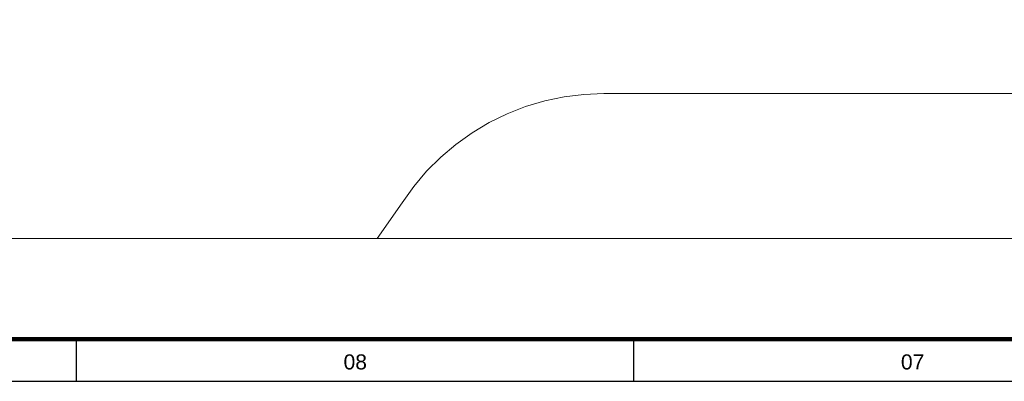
# Model space of a CAD drawing. Header units: millimetres. Extents: x 659 to 1031, y -73 to 11.
# Tile 3 of 141: x 703.91 to 720.25, y -73.47 to -67.47. Entities that reach past the tile are written whole.
import ezdxf
from ezdxf.enums import TextEntityAlignment as Align

# ---------------------------------------------------------------- set-up
doc = ezdxf.new("R2010")
doc.units = ezdxf.units.MM
doc.header["$MEASUREMENT"] = 0
doc.layers.add('IFC-Laje-Contorno', color=134, linetype='Continuous', lineweight=5)
doc.layers.add('Prancha', color=1, linetype='Continuous')
doc.styles.add('SWIS', font='swisse.ttf')

# ---------------------------------------------------------------- blocks, each defined once
blk = doc.blocks.new('Folha A0')
at = {"layer": 'Prancha', "color": 4, "lineweight": 100}
blk.add_line((-0.7, 0.7), (-117.3, 0.7), dxfattribs=at)
at = {"layer": 'Prancha', "color": 2}
blk.add_line((-74, 0), (-74, 0.7), dxfattribs=at)
at = {"layer": 'Prancha', "color": 1}
blk.add_line((-64.75, 0), (-64.75, 0.7), dxfattribs=at)
blk.add_lwpolyline([(-119.8, 0), (0, 0), (0, 84.1), (-119.8, 84.1)], close=True, dxfattribs=at)
at = {"layer": 'Prancha', "color": 1, "style": 'SWIS'}
for s, p in [('08', (-69.375, 0.121)), ('07', (-60.125, 0.121))]:
    blk.add_text(s, height=0.25, dxfattribs=at).set_placement(p, align=Align.BOTTOM_CENTER)

msp = doc.modelspace()

# ---------------------------------------------------------------- linework, layer by layer
at = {"layer": 'IFC-Laje-Contorno', "color": 8, "lineweight": 5}
for p, q in [((712.62, -68.821), (712.943, -68.753)), ((712.943, -68.753), (713.271, -68.712)), ((713.271, -68.712), (713.601, -68.699)), ((713.601, -68.699), (725.499, -68.699)), ((711.995, -69.035), (712.303, -68.915)), ((712.303, -68.915), (712.62, -68.821)), ((711.699, -69.18), (711.995, -69.035)), ((711.415, -69.349), (711.699, -69.18)), ((711.146, -69.541), (711.415, -69.349)), ((710.893, -69.755), (711.146, -69.541)), ((710.66, -69.988), (710.893, -69.755)), ((710.446, -70.24), (710.66, -69.988)), ((710.254, -70.509), (710.446, -70.24)), ((709.841, -71.102), (710.254, -70.509)), ((699.01, -71.102), (709.841, -71.102)), ((709.841, -71.102), (729.26, -71.102))]:
    msp.add_line(p, q, dxfattribs=at)

# ---------------------------------------------------------------- block references
at = {"layer": 'Prancha'}
msp.add_blockref('Folha A0', (778.85, -73.47), dxfattribs=at)

doc.saveas('drawing.dxf')
